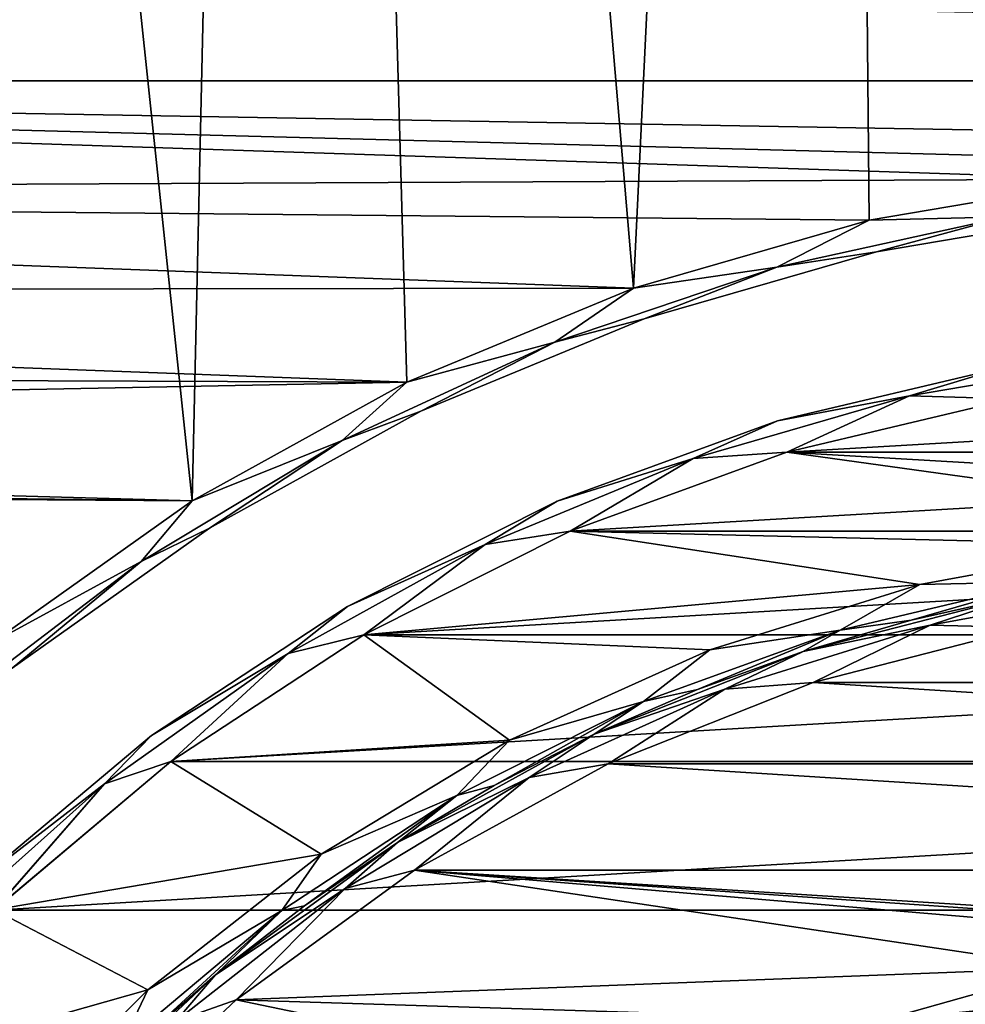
# Model space of a CAD drawing. Header units: millimetres. Extents: x -65 to 65, y -68 to 87.
# Tile 175 of 196: x -8.22 to -2.4, y 57.29 to 63.34. Entities that reach past the tile are written whole.
import ezdxf

# ---------------------------------------------------------------- set-up
doc = ezdxf.new("R2010")
doc.units = ezdxf.units.MM
doc.header["$LTSCALE"] = 65.185185
for name, color, linetype in [('1', 7, 'CONTINUOUS'), ('2', 7, 'CONTINUOUS'), ('26', 7, 'CONTINUOUS'), ('28', 7, 'CONTINUOUS'), ('3', 7, 'CONTINUOUS'), ('31', 7, 'CONTINUOUS'), ('32', 7, 'CONTINUOUS'), ('36', 7, 'CONTINUOUS'), ('539', 7, 'CONTINUOUS'), ('544', 7, 'CONTINUOUS'), ('550', 7, 'CONTINUOUS'), ('562', 7, 'CONTINUOUS'), ('564', 7, 'CONTINUOUS'), ('7', 7, 'CONTINUOUS'), ('8', 7, 'CONTINUOUS')]:
    doc.layers.add(name, color=color, linetype=linetype)

msp = doc.modelspace()

# ---------------------------------------------------------------- linework, layer by layer
at = {"layer": '1', "linetype": 'CONTINUOUS'}
for points in [[(-2.1192, 61.0145, 75.5), (3.4997, 60.6872, 75.5), (-3.4997, 60.6872, 75.5), (-2.1192, 61.0145, 75.5)], [(-4.8326, 60.2019, 75.5), (-3.4997, 60.6872, 75.5), (0, 60.2019, 75.5), (-4.8326, 60.2019, 75.5)], [(3.4997, 60.6872, 75.5), (4.8326, 60.2019, 75.5), (-3.4997, 60.6872, 75.5), (3.4997, 60.6872, 75.5)], [(4.8326, 60.2019, 75.5), (0, 60.2019, 75.5), (-3.4997, 60.6872, 75.5), (4.8326, 60.2019, 75.5)], [(-6.1003, 59.5653, 75.5), (-4.8326, 60.2019, 75.5), (-2.6811, 59.8743, 75.5), (-6.1003, 59.5653, 75.5)], [(-4.8326, 60.2019, 75.5), (0, 60.2019, 75.5), (0, 60.2, 75.5), (-4.8326, 60.2019, 75.5)], [(-2.6811, 59.8743, 75.5), (-4.8326, 60.2019, 75.5), (-1.3506, 60.1182, 75.5), (-2.6811, 59.8743, 75.5)], [(-1.3506, 60.1182, 75.5), (-4.8326, 60.2019, 75.5), (0, 60.2, 75.5), (-1.3506, 60.1182, 75.5)], [(-3.9721, 59.4719, 75.5), (-6.1003, 59.5653, 75.5), (-2.6811, 59.8743, 75.5), (-3.9721, 59.4719, 75.5)], [(-7.2856, 58.7856, 75.5), (-6.1003, 59.5653, 75.5), (-5.2051, 58.9169, 75.5), (-7.2856, 58.7856, 75.5)], [(-5.2051, 58.9169, 75.5), (-6.1003, 59.5653, 75.5), (-3.9721, 59.4719, 75.5), (-5.2051, 58.9169, 75.5)], [(-6.3625, 58.2172, 75.5), (-7.2856, 58.7856, 75.5), (-5.2051, 58.9169, 75.5), (-6.3625, 58.2172, 75.5)], [(-8.3728, 57.8734, 75.5), (-7.2856, 58.7856, 75.5), (-6.3625, 58.2172, 75.5), (-8.3728, 57.8734, 75.5)], [(-7.4274, 57.3829, 75.5), (-8.3728, 57.8734, 75.5), (-6.3625, 58.2172, 75.5), (-7.4274, 57.3829, 75.5)], [(-9.3468, 56.8408, 75.5), (-8.3728, 57.8734, 75.5), (-7.4274, 57.3829, 75.5), (-9.3468, 56.8408, 75.5)], [(-8.3842, 56.4259, 75.5), (-9.3468, 56.8408, 75.5), (-7.4274, 57.3829, 75.5), (-8.3842, 56.4259, 75.5)]]:
    msp.add_3dface(points, dxfattribs=at)
at = {"layer": '2', "linetype": 'CONTINUOUS'}
for points in [[(-2.0612, 59.8052, 86.8), (-3.3992, 59.4616, 86.8), (-2.0612, 59.8052, 75.7), (-2.0612, 59.8052, 86.8)], [(-2.0612, 59.8052, 75.7), (-3.3992, 59.4616, 86.8), (-2.7356, 59.6544, 75.7), (-2.0612, 59.8052, 75.7)], [(-2.7356, 59.6544, 75.7), (-3.3992, 59.4616, 86.8), (-3.3992, 59.4616, 75.7), (-2.7356, 59.6544, 75.7)], [(-3.3992, 59.4616, 86.8), (-4.6836, 58.9531, 86.8), (-3.3992, 59.4616, 75.7), (-3.3992, 59.4616, 86.8)], [(-3.3992, 59.4616, 75.7), (-4.6836, 58.9531, 86.8), (-4.0494, 59.2275, 75.7), (-3.3992, 59.4616, 75.7)], [(-4.0494, 59.2275, 75.7), (-4.6836, 58.9531, 86.8), (-4.6836, 58.9531, 75.7), (-4.0494, 59.2275, 75.7)], [(-4.6836, 58.9531, 86.8), (-5.8941, 58.2876, 86.8), (-4.6836, 58.9531, 75.7), (-4.6836, 58.9531, 86.8)], [(-4.6836, 58.9531, 75.7), (-5.8941, 58.2876, 86.8), (-5.2993, 58.6394, 75.7), (-4.6836, 58.9531, 75.7)], [(-5.2993, 58.6394, 75.7), (-5.8941, 58.2876, 86.8), (-5.8941, 58.2876, 75.7), (-5.2993, 58.6394, 75.7)], [(-5.8941, 58.2876, 86.8), (-7.0117, 57.4756, 86.8), (-5.8941, 58.2876, 75.7), (-5.8941, 58.2876, 86.8)], [(-5.8941, 58.2876, 75.7), (-7.0117, 57.4756, 86.8), (-6.4656, 57.8992, 75.7), (-5.8941, 58.2876, 75.7)], [(-6.4656, 57.8992, 75.7), (-7.0117, 57.4756, 86.8), (-7.0117, 57.4756, 75.7), (-6.4656, 57.8992, 75.7)], [(-7.0117, 57.4756, 86.8), (-8.0187, 56.53, 86.8), (-7.0117, 57.4756, 75.7), (-7.0117, 57.4756, 86.8)], [(-7.0117, 57.4756, 75.7), (-8.0187, 56.53, 86.8), (-7.53, 57.0187, 75.7), (-7.0117, 57.4756, 75.7)]]:
    msp.add_3dface(points, dxfattribs=at)
at = {"layer": '26', "linetype": 'CONTINUOUS'}
for points in [[(-1.3818, 61.2638, 75.5586), (-2.1192, 61.0145, 75.5), (-2.7462, 61.032, 75.5586), (-1.3818, 61.2638, 75.5586)], [(-2.1532, 61.2116, 75.7), (-1.3818, 61.2638, 75.5586), (-2.7462, 61.032, 75.5586), (-2.1532, 61.2116, 75.7)], [(-3.5564, 60.8791, 75.7), (-2.1532, 61.2116, 75.7), (-2.7462, 61.032, 75.5586), (-3.5564, 60.8791, 75.7)], [(-2.7462, 61.032, 75.5586), (-3.4997, 60.6872, 75.5), (-4.0761, 60.6489, 75.5586), (-2.7462, 61.032, 75.5586)], [(-3.5564, 60.8791, 75.7), (-2.7462, 61.032, 75.5586), (-4.0761, 60.6489, 75.5586), (-3.5564, 60.8791, 75.7)], [(-2.1192, 61.0145, 75.5), (-3.4997, 60.6872, 75.5), (-2.7462, 61.032, 75.5586), (-2.1192, 61.0145, 75.5)], [(-4.9114, 60.3859, 75.7), (-3.5564, 60.8791, 75.7), (-4.0761, 60.6489, 75.5586), (-4.9114, 60.3859, 75.7)], [(-4.0761, 60.6489, 75.5586), (-4.8326, 60.2019, 75.5), (-5.3547, 60.1192, 75.5586), (-4.0761, 60.6489, 75.5586)], [(-4.9114, 60.3859, 75.7), (-4.0761, 60.6489, 75.5586), (-5.3547, 60.1192, 75.5586), (-4.9114, 60.3859, 75.7)], [(-3.4997, 60.6872, 75.5), (-4.8326, 60.2019, 75.5), (-4.0761, 60.6489, 75.5586), (-3.4997, 60.6872, 75.5)], [(-6.2, 59.7387, 75.7), (-4.9114, 60.3859, 75.7), (-5.3547, 60.1192, 75.5586), (-6.2, 59.7387, 75.7)], [(-4.8326, 60.2019, 75.5), (-6.1003, 59.5653, 75.5), (-5.3547, 60.1192, 75.5586), (-4.8326, 60.2019, 75.5)], [(-5.3547, 60.1192, 75.5586), (-6.1003, 59.5653, 75.5), (-6.566, 59.4498, 75.5586), (-5.3547, 60.1192, 75.5586)], [(-6.2, 59.7387, 75.7), (-5.3547, 60.1192, 75.5586), (-6.566, 59.4498, 75.5586), (-6.2, 59.7387, 75.7)], [(-7.4048, 58.9463, 75.7), (-6.2, 59.7387, 75.7), (-6.566, 59.4498, 75.5586), (-7.4048, 58.9463, 75.7)], [(-6.1003, 59.5653, 75.5), (-7.2856, 58.7856, 75.5), (-6.566, 59.4498, 75.5586), (-6.1003, 59.5653, 75.5)], [(-6.566, 59.4498, 75.5586), (-7.2856, 58.7856, 75.5), (-7.6948, 58.6489, 75.5586), (-6.566, 59.4498, 75.5586)], [(-7.4048, 58.9463, 75.7), (-6.566, 59.4498, 75.5586), (-7.6948, 58.6489, 75.5586), (-7.4048, 58.9463, 75.7)], [(-8.5094, 58.0194, 75.7), (-7.4048, 58.9463, 75.7), (-7.6948, 58.6489, 75.5586), (-8.5094, 58.0194, 75.7)], [(-7.2856, 58.7856, 75.5), (-8.3728, 57.8734, 75.5), (-7.6948, 58.6489, 75.5586), (-7.2856, 58.7856, 75.5)], [(-7.6948, 58.6489, 75.5586), (-8.3728, 57.8734, 75.5), (-8.7267, 57.7267, 75.5586), (-7.6948, 58.6489, 75.5586)], [(-8.5094, 58.0194, 75.7), (-7.6948, 58.6489, 75.5586), (-8.7267, 57.7267, 75.5586), (-8.5094, 58.0194, 75.7)]]:
    msp.add_3dface(points, dxfattribs=at)
at = {"layer": '28', "linetype": 'CONTINUOUS'}
for points in [[(-2.6811, 59.8743, 75.5), (-1.3506, 60.1182, 75.5), (-1.9203, 59.8906, 75.5586), (-2.6811, 59.8743, 75.5)], [(-3.9721, 59.4719, 75.5), (-2.6811, 59.8743, 75.5), (-3.1716, 59.594, 75.5586), (-3.9721, 59.4719, 75.5)], [(-2.6811, 59.8743, 75.5), (-1.9203, 59.8906, 75.5586), (-3.1716, 59.594, 75.5586), (-2.6811, 59.8743, 75.5)], [(-1.9203, 59.8906, 75.5586), (-2.7356, 59.6544, 75.7), (-3.1716, 59.594, 75.5586), (-1.9203, 59.8906, 75.5586)], [(-2.0612, 59.8052, 75.7), (-2.7356, 59.6544, 75.7), (-1.9203, 59.8906, 75.5586), (-2.0612, 59.8052, 75.7)], [(-2.7356, 59.6544, 75.7), (-3.3992, 59.4616, 75.7), (-3.1716, 59.594, 75.5586), (-2.7356, 59.6544, 75.7)], [(-3.9721, 59.4719, 75.5), (-3.1716, 59.594, 75.5586), (-4.3801, 59.1542, 75.5586), (-3.9721, 59.4719, 75.5)], [(-3.1716, 59.594, 75.5586), (-4.0494, 59.2275, 75.7), (-4.3801, 59.1542, 75.5586), (-3.1716, 59.594, 75.5586)], [(-3.3992, 59.4616, 75.7), (-4.0494, 59.2275, 75.7), (-3.1716, 59.594, 75.5586), (-3.3992, 59.4616, 75.7)], [(-5.2051, 58.9169, 75.5), (-3.9721, 59.4719, 75.5), (-4.3801, 59.1542, 75.5586), (-5.2051, 58.9169, 75.5)], [(-4.0494, 59.2275, 75.7), (-4.6836, 58.9531, 75.7), (-4.3801, 59.1542, 75.5586), (-4.0494, 59.2275, 75.7)], [(-5.2051, 58.9169, 75.5), (-4.3801, 59.1542, 75.5586), (-5.5293, 58.577, 75.5586), (-5.2051, 58.9169, 75.5)], [(-4.3801, 59.1542, 75.5586), (-5.2993, 58.6394, 75.7), (-5.5293, 58.577, 75.5586), (-4.3801, 59.1542, 75.5586)], [(-4.6836, 58.9531, 75.7), (-5.2993, 58.6394, 75.7), (-4.3801, 59.1542, 75.5586), (-4.6836, 58.9531, 75.7)], [(-6.3625, 58.2172, 75.5), (-5.2051, 58.9169, 75.5), (-5.5293, 58.577, 75.5586), (-6.3625, 58.2172, 75.5)], [(-5.2993, 58.6394, 75.7), (-5.8941, 58.2876, 75.7), (-5.5293, 58.577, 75.5586), (-5.2993, 58.6394, 75.7)], [(-6.3625, 58.2172, 75.5), (-5.5293, 58.577, 75.5586), (-6.6037, 57.8703, 75.5586), (-6.3625, 58.2172, 75.5)], [(-5.5293, 58.577, 75.5586), (-6.4656, 57.8992, 75.7), (-6.6037, 57.8703, 75.5586), (-5.5293, 58.577, 75.5586)], [(-5.8941, 58.2876, 75.7), (-6.4656, 57.8992, 75.7), (-5.5293, 58.577, 75.5586), (-5.8941, 58.2876, 75.7)], [(-7.4274, 57.3829, 75.5), (-6.3625, 58.2172, 75.5), (-6.6037, 57.8703, 75.5586), (-7.4274, 57.3829, 75.5)], [(-7.4274, 57.3829, 75.5), (-6.6037, 57.8703, 75.5586), (-7.5889, 57.0437, 75.5586), (-7.4274, 57.3829, 75.5)], [(-6.6037, 57.8703, 75.5586), (-7.53, 57.0187, 75.7), (-7.5889, 57.0437, 75.5586), (-6.6037, 57.8703, 75.5586)], [(-7.0117, 57.4756, 75.7), (-7.53, 57.0187, 75.7), (-6.6037, 57.8703, 75.5586), (-7.0117, 57.4756, 75.7)], [(-6.4656, 57.8992, 75.7), (-7.0117, 57.4756, 75.7), (-6.6037, 57.8703, 75.5586), (-6.4656, 57.8992, 75.7)], [(-8.3842, 56.4259, 75.5), (-7.4274, 57.3829, 75.5), (-7.5889, 57.0437, 75.5586), (-8.3842, 56.4259, 75.5)]]:
    msp.add_3dface(points, dxfattribs=at)
at = {"layer": '3', "linetype": 'CONTINUOUS'}
for points in [[(-2.0235, 59.6087, 87), (3.3373, 59.2714, 87), (-3.3373, 59.2714, 87), (-2.0235, 59.6087, 87)], [(-3.3373, 59.2714, 87), (4.5986, 58.772, 87), (-4.5986, 58.772, 87), (-3.3373, 59.2714, 87)], [(3.3373, 59.2714, 87), (4.5986, 58.772, 87), (-3.3373, 59.2714, 87), (3.3373, 59.2714, 87)], [(-4.5986, 58.772, 87), (5.7877, 58.1183, 87), (-5.7877, 58.1183, 87), (-4.5986, 58.772, 87)], [(4.5986, 58.772, 87), (5.7877, 58.1183, 87), (-4.5986, 58.772, 87), (4.5986, 58.772, 87)], [(-6.8852, 57.3207, 87), (-5.7877, 58.1183, 87), (-1.7707, 57.5179, 87), (-6.8852, 57.3207, 87)], [(5.7877, 58.1183, 87), (6.8852, 57.3207, 87), (-5.7877, 58.1183, 87), (5.7877, 58.1183, 87)], [(-5.7877, 58.1183, 87), (6.8852, 57.3207, 87), (0.594, 57.6797, 87), (-5.7877, 58.1183, 87)], [(-1.7707, 57.5179, 87), (-5.7877, 58.1183, 87), (-0.594, 57.6797, 87), (-1.7707, 57.5179, 87)], [(-0.594, 57.6797, 87), (-5.7877, 58.1183, 87), (0.594, 57.6797, 87), (-0.594, 57.6797, 87)], [(-2.9143, 57.1973, 87), (-6.8852, 57.3207, 87), (-1.7707, 57.5179, 87), (-2.9143, 57.1973, 87)], [(-7.8738, 56.392, 87), (-6.8852, 57.3207, 87), (-4.0035, 56.7241, 87), (-7.8738, 56.392, 87)], [(-4.0035, 56.7241, 87), (-6.8852, 57.3207, 87), (-2.9143, 57.1973, 87), (-4.0035, 56.7241, 87)]]:
    msp.add_3dface(points, dxfattribs=at)
at = {"layer": '31', "linetype": 'CONTINUOUS'}
for points in [[(-2.0612, 59.8052, 86.8), (-1.3188, 59.8616, 86.9414), (-2.6185, 59.6235, 86.9414), (-2.0612, 59.8052, 86.8)], [(-1.3188, 59.8616, 86.9414), (-2.0235, 59.6087, 87), (-2.6185, 59.6235, 86.9414), (-1.3188, 59.8616, 86.9414)], [(-3.3992, 59.4616, 86.8), (-2.0612, 59.8052, 86.8), (-2.6185, 59.6235, 86.9414), (-3.3992, 59.4616, 86.8)], [(-3.3992, 59.4616, 86.8), (-2.6185, 59.6235, 86.9414), (-3.8799, 59.2304, 86.9414), (-3.3992, 59.4616, 86.8)], [(-2.6185, 59.6235, 86.9414), (-3.3373, 59.2714, 87), (-3.8799, 59.2304, 86.9414), (-2.6185, 59.6235, 86.9414)], [(-2.0235, 59.6087, 87), (-3.3373, 59.2714, 87), (-2.6185, 59.6235, 86.9414), (-2.0235, 59.6087, 87)], [(-4.6836, 58.9531, 86.8), (-3.3992, 59.4616, 86.8), (-3.8799, 59.2304, 86.9414), (-4.6836, 58.9531, 86.8)], [(-3.3373, 59.2714, 87), (-4.5986, 58.772, 87), (-3.8799, 59.2304, 86.9414), (-3.3373, 59.2714, 87)], [(-4.6836, 58.9531, 86.8), (-3.8799, 59.2304, 86.9414), (-5.0847, 58.6881, 86.9414), (-4.6836, 58.9531, 86.8)], [(-3.8799, 59.2304, 86.9414), (-4.5986, 58.772, 87), (-5.0847, 58.6881, 86.9414), (-3.8799, 59.2304, 86.9414)], [(-5.8941, 58.2876, 86.8), (-4.6836, 58.9531, 86.8), (-5.0847, 58.6881, 86.9414), (-5.8941, 58.2876, 86.8)], [(-4.5986, 58.772, 87), (-5.7877, 58.1183, 87), (-5.0847, 58.6881, 86.9414), (-4.5986, 58.772, 87)], [(-5.8941, 58.2876, 86.8), (-5.0847, 58.6881, 86.9414), (-6.2154, 58.0046, 86.9414), (-5.8941, 58.2876, 86.8)], [(-5.0847, 58.6881, 86.9414), (-5.7877, 58.1183, 87), (-6.2154, 58.0046, 86.9414), (-5.0847, 58.6881, 86.9414)], [(-7.0117, 57.4756, 86.8), (-5.8941, 58.2876, 86.8), (-6.2154, 58.0046, 86.9414), (-7.0117, 57.4756, 86.8)], [(-5.7877, 58.1183, 87), (-6.8852, 57.3207, 87), (-6.2154, 58.0046, 86.9414), (-5.7877, 58.1183, 87)], [(-7.0117, 57.4756, 86.8), (-6.2154, 58.0046, 86.9414), (-7.2555, 57.1898, 86.9414), (-7.0117, 57.4756, 86.8)], [(-6.2154, 58.0046, 86.9414), (-6.8852, 57.3207, 87), (-7.2555, 57.1898, 86.9414), (-6.2154, 58.0046, 86.9414)], [(-8.0187, 56.53, 86.8), (-7.0117, 57.4756, 86.8), (-7.2555, 57.1898, 86.9414), (-8.0187, 56.53, 86.8)], [(-6.8852, 57.3207, 87), (-7.8738, 56.392, 87), (-7.2555, 57.1898, 86.9414), (-6.8852, 57.3207, 87)]]:
    msp.add_3dface(points, dxfattribs=at)
at = {"layer": '32', "linetype": 'CONTINUOUS'}
msp.add_3dface([(-2.9143, 57.1973, 87), (-1.7707, 57.5179, 87), (-2.2151, 57.267, 86.9414), (-2.9143, 57.1973, 87)], dxfattribs=at)
at = {"layer": '36', "linetype": 'CONTINUOUS'}
for points in [[(-2.1192, 61.0145, 88.5), (-1.3818, 61.2638, 88.4414), (-2.7462, 61.032, 88.4414), (-2.1192, 61.0145, 88.5)], [(-1.3818, 61.2638, 88.4414), (-2.1532, 61.2116, 88.3), (-2.7462, 61.032, 88.4414), (-1.3818, 61.2638, 88.4414)], [(-2.1532, 61.2116, 88.3), (-3.5564, 60.8791, 88.3), (-2.7462, 61.032, 88.4414), (-2.1532, 61.2116, 88.3)], [(-3.4997, 60.6872, 88.5), (-2.7462, 61.032, 88.4414), (-4.0761, 60.6489, 88.4414), (-3.4997, 60.6872, 88.5)], [(-2.7462, 61.032, 88.4414), (-3.5564, 60.8791, 88.3), (-4.0761, 60.6489, 88.4414), (-2.7462, 61.032, 88.4414)], [(-3.4997, 60.6872, 88.5), (-2.1192, 61.0145, 88.5), (-2.7462, 61.032, 88.4414), (-3.4997, 60.6872, 88.5)], [(-3.5564, 60.8791, 88.3), (-4.9114, 60.3859, 88.3), (-4.0761, 60.6489, 88.4414), (-3.5564, 60.8791, 88.3)], [(-4.8326, 60.2019, 88.5), (-4.0761, 60.6489, 88.4414), (-5.3547, 60.1192, 88.4414), (-4.8326, 60.2019, 88.5)], [(-4.0761, 60.6489, 88.4414), (-4.9114, 60.3859, 88.3), (-5.3547, 60.1192, 88.4414), (-4.0761, 60.6489, 88.4414)], [(-4.8326, 60.2019, 88.5), (-3.4997, 60.6872, 88.5), (-4.0761, 60.6489, 88.4414), (-4.8326, 60.2019, 88.5)], [(-4.9114, 60.3859, 88.3), (-6.2, 59.7387, 88.3), (-5.3547, 60.1192, 88.4414), (-4.9114, 60.3859, 88.3)], [(-6.1003, 59.5653, 88.5), (-4.8326, 60.2019, 88.5), (-5.3547, 60.1192, 88.4414), (-6.1003, 59.5653, 88.5)], [(-6.1003, 59.5653, 88.5), (-5.3547, 60.1192, 88.4414), (-6.566, 59.4498, 88.4414), (-6.1003, 59.5653, 88.5)], [(-5.3547, 60.1192, 88.4414), (-6.2, 59.7387, 88.3), (-6.566, 59.4498, 88.4414), (-5.3547, 60.1192, 88.4414)], [(-6.2, 59.7387, 88.3), (-7.4048, 58.9463, 88.3), (-6.566, 59.4498, 88.4414), (-6.2, 59.7387, 88.3)], [(-7.2856, 58.7856, 88.5), (-6.1003, 59.5653, 88.5), (-6.566, 59.4498, 88.4414), (-7.2856, 58.7856, 88.5)], [(-7.2856, 58.7856, 88.5), (-6.566, 59.4498, 88.4414), (-7.6948, 58.6489, 88.4414), (-7.2856, 58.7856, 88.5)], [(-6.566, 59.4498, 88.4414), (-7.4048, 58.9463, 88.3), (-7.6948, 58.6489, 88.4414), (-6.566, 59.4498, 88.4414)], [(-7.4048, 58.9463, 88.3), (-8.5094, 58.0194, 88.3), (-7.6948, 58.6489, 88.4414), (-7.4048, 58.9463, 88.3)], [(-8.3728, 57.8733, 88.5), (-7.2856, 58.7856, 88.5), (-7.6948, 58.6489, 88.4414), (-8.3728, 57.8733, 88.5)], [(-8.3728, 57.8733, 88.5), (-7.6948, 58.6489, 88.4414), (-8.7267, 57.7267, 88.4414), (-8.3728, 57.8733, 88.5)], [(-7.6948, 58.6489, 88.4414), (-8.5094, 58.0194, 88.3), (-8.7267, 57.7267, 88.4414), (-7.6948, 58.6489, 88.4414)]]:
    msp.add_3dface(points, dxfattribs=at)
at = {"layer": '539', "linetype": 'CONTINUOUS'}
for points in [[(0.1179, 86.9999, 87.5), (-3.2282, 86.9192, 87.5), (0, 62.45, 87.5), (0.1179, 86.9999, 87.5)], [(-3.2282, 86.9192, 87.5), (-6.5656, 86.665, 87.5), (-4.4423, 61.6952, 87.5), (-3.2282, 86.9192, 87.5)], [(-2.993, 62.1128, 87.5), (-3.2282, 86.9192, 87.5), (-4.4423, 61.6952, 87.5), (-2.993, 62.1128, 87.5)], [(0, 62.45, 87.5), (-3.2282, 86.9192, 87.5), (-1.5059, 62.3654, 87.5), (0, 62.45, 87.5)], [(-1.5059, 62.3654, 87.5), (-3.2282, 86.9192, 87.5), (-2.993, 62.1128, 87.5), (-1.5059, 62.3654, 87.5)], [(-6.5656, 86.665, 87.5), (-9.8854, 86.238, 87.5), (-7.1559, 60.3884, 87.5), (-6.5656, 86.665, 87.5)], [(-5.8358, 61.118, 87.5), (-6.5656, 86.665, 87.5), (-7.1559, 60.3884, 87.5), (-5.8358, 61.118, 87.5)], [(-4.4423, 61.6952, 87.5), (-6.5656, 86.665, 87.5), (-5.8358, 61.118, 87.5), (-4.4423, 61.6952, 87.5)], [(-7.1559, 60.3884, 87.5), (-9.8854, 86.238, 87.5), (-8.386, 59.5156, 87.5), (-7.1559, 60.3884, 87.5)]]:
    msp.add_3dface(points, dxfattribs=at)
at = {"layer": '544', "linetype": 'CONTINUOUS'}
for points in [[(-19.5769, 63.7196, 85), (19.8045, 62.9693, 85), (-19.8045, 62.9693, 85), (-19.5769, 63.7196, 85)], [(19.5769, 63.7196, 85), (19.8045, 62.9693, 85), (-19.5769, 63.7196, 85), (19.5769, 63.7196, 85)], [(-19.8045, 62.9693, 85), (-1.5059, 62.3654, 85), (-20.1741, 62.2777, 85), (-19.8045, 62.9693, 85)], [(0, 62.45, 85), (-1.5059, 62.3654, 85), (-19.8045, 62.9693, 85), (0, 62.45, 85)], [(20.1741, 62.2777, 85), (0, 62.45, 85), (-19.8045, 62.9693, 85), (20.1741, 62.2777, 85)], [(19.8045, 62.9693, 85), (20.1741, 62.2777, 85), (-19.8045, 62.9693, 85), (19.8045, 62.9693, 85)], [(-1.5059, 62.3654, 85), (-2.993, 62.1128, 85), (-20.1741, 62.2777, 85), (-1.5059, 62.3654, 85)], [(-20.1741, 62.2777, 85), (-4.4423, 61.6952, 85), (-20.6716, 61.6716, 85), (-20.1741, 62.2777, 85)], [(-2.993, 62.1128, 85), (-4.4423, 61.6952, 85), (-20.1741, 62.2777, 85), (-2.993, 62.1128, 85)], [(-20.6716, 61.6716, 85), (-5.8358, 61.118, 85), (-21.2777, 61.1741, 85), (-20.6716, 61.6716, 85)], [(-4.4423, 61.6952, 85), (-5.8358, 61.118, 85), (-20.6716, 61.6716, 85), (-4.4423, 61.6952, 85)], [(-21.2777, 61.1741, 85), (-5.8358, 61.118, 85), (-21.9693, 60.8045, 85), (-21.2777, 61.1741, 85)], [(-5.8358, 61.118, 85), (-7.1559, 60.3884, 85), (-21.9693, 60.8045, 85), (-5.8358, 61.118, 85)], [(-21.9693, 60.8045, 85), (-7.1559, 60.3884, 85), (-22.7196, 60.5769, 85), (-21.9693, 60.8045, 85)], [(-22.7196, 60.5769, 85), (-7.1559, 60.3884, 85), (-23.5, 60.5, 85), (-22.7196, 60.5769, 85)], [(-7.1559, 60.3884, 85), (-8.386, 59.5156, 85), (-23.5, 60.5, 85), (-7.1559, 60.3884, 85)]]:
    msp.add_3dface(points, dxfattribs=at)
at = {"layer": '550', "linetype": 'CONTINUOUS'}
for points in [[(-2.9484, 61.9178, 85.2), (-1.4835, 62.1667, 85.2), (-2.9484, 61.9178, 87.3), (-2.9484, 61.9178, 85.2)], [(-2.9484, 61.9178, 87.3), (-1.4835, 62.1667, 85.2), (-1.4835, 62.1667, 87.3), (-2.9484, 61.9178, 87.3)], [(-4.3762, 61.5065, 85.2), (-2.9484, 61.9178, 85.2), (-4.3762, 61.5065, 87.3), (-4.3762, 61.5065, 85.2)], [(-4.3762, 61.5065, 87.3), (-2.9484, 61.9178, 85.2), (-2.9484, 61.9178, 87.3), (-4.3762, 61.5065, 87.3)], [(-5.749, 60.9378, 85.2), (-4.3762, 61.5065, 85.2), (-5.749, 60.9378, 87.3), (-5.749, 60.9378, 85.2)], [(-5.749, 60.9378, 87.3), (-4.3762, 61.5065, 85.2), (-4.3762, 61.5065, 87.3), (-5.749, 60.9378, 87.3)], [(-7.0494, 60.2191, 85.2), (-5.749, 60.9378, 85.2), (-7.0494, 60.2191, 87.3), (-7.0494, 60.2191, 85.2)], [(-7.0494, 60.2191, 87.3), (-5.749, 60.9378, 85.2), (-5.749, 60.9378, 87.3), (-7.0494, 60.2191, 87.3)], [(-8.2612, 59.3593, 85.2), (-7.0494, 60.2191, 85.2), (-8.2612, 59.3593, 87.3), (-8.2612, 59.3593, 85.2)], [(-8.2612, 59.3593, 87.3), (-7.0494, 60.2191, 85.2), (-7.0494, 60.2191, 87.3), (-8.2612, 59.3593, 87.3)]]:
    msp.add_3dface(points, dxfattribs=at)
at = {"layer": '562', "linetype": 'CONTINUOUS'}
for points in [[(-2.993, 62.1128, 85), (-1.5059, 62.3654, 85), (-2.1531, 62.1333, 85.0586), (-2.993, 62.1128, 85)], [(-1.4835, 62.1667, 85.2), (-2.9484, 61.9178, 85.2), (-2.1531, 62.1333, 85.0586), (-1.4835, 62.1667, 85.2)], [(-4.4423, 61.6952, 85), (-2.993, 62.1128, 85), (-3.5604, 61.8235, 85.0586), (-4.4423, 61.6952, 85)], [(-3.5604, 61.8235, 85.0586), (-2.993, 62.1128, 85), (-2.1531, 62.1333, 85.0586), (-3.5604, 61.8235, 85.0586)], [(-2.9484, 61.9178, 85.2), (-3.5604, 61.8235, 85.0586), (-2.1531, 62.1333, 85.0586), (-2.9484, 61.9178, 85.2)], [(-2.9484, 61.9178, 85.2), (-4.3762, 61.5065, 85.2), (-3.5604, 61.8235, 85.0586), (-2.9484, 61.9178, 85.2)], [(-4.926, 61.3634, 85.0586), (-4.4423, 61.6952, 85), (-3.5604, 61.8235, 85.0586), (-4.926, 61.3634, 85.0586)], [(-4.3762, 61.5065, 85.2), (-4.926, 61.3634, 85.0586), (-3.5604, 61.8235, 85.0586), (-4.3762, 61.5065, 85.2)], [(-5.8358, 61.118, 85), (-4.4423, 61.6952, 85), (-4.926, 61.3634, 85.0586), (-5.8358, 61.118, 85)], [(-4.3762, 61.5065, 85.2), (-5.749, 60.9378, 85.2), (-4.926, 61.3634, 85.0586), (-4.3762, 61.5065, 85.2)], [(-6.2339, 60.7583, 85.0586), (-5.8358, 61.118, 85), (-4.926, 61.3634, 85.0586), (-6.2339, 60.7583, 85.0586)], [(-5.749, 60.9378, 85.2), (-6.2339, 60.7583, 85.0586), (-4.926, 61.3634, 85.0586), (-5.749, 60.9378, 85.2)], [(-7.1559, 60.3884, 85), (-5.8358, 61.118, 85), (-6.2339, 60.7583, 85.0586), (-7.1559, 60.3884, 85)], [(-5.749, 60.9378, 85.2), (-7.0494, 60.2191, 85.2), (-6.2339, 60.7583, 85.0586), (-5.749, 60.9378, 85.2)], [(-7.4686, 60.0154, 85.0586), (-7.1559, 60.3884, 85), (-6.2339, 60.7583, 85.0586), (-7.4686, 60.0154, 85.0586)], [(-7.0494, 60.2191, 85.2), (-7.4686, 60.0154, 85.0586), (-6.2339, 60.7583, 85.0586), (-7.0494, 60.2191, 85.2)], [(-8.386, 59.5156, 85), (-7.1559, 60.3884, 85), (-7.4686, 60.0154, 85.0586), (-8.386, 59.5156, 85)], [(-7.0494, 60.2191, 85.2), (-8.2612, 59.3593, 85.2), (-7.4686, 60.0154, 85.0586), (-7.0494, 60.2191, 85.2)], [(-8.6158, 59.1433, 85.0586), (-8.386, 59.5156, 85), (-7.4686, 60.0154, 85.0586), (-8.6158, 59.1433, 85.0586)], [(-8.2612, 59.3593, 85.2), (-8.6158, 59.1433, 85.0586), (-7.4686, 60.0154, 85.0586), (-8.2612, 59.3593, 85.2)]]:
    msp.add_3dface(points, dxfattribs=at)
at = {"layer": '564', "linetype": 'CONTINUOUS'}
for points in [[(-1.5059, 62.3654, 87.5), (-2.993, 62.1128, 87.5), (-2.1531, 62.1333, 87.4414), (-1.5059, 62.3654, 87.5)], [(-2.9484, 61.9178, 87.3), (-1.4835, 62.1667, 87.3), (-2.1531, 62.1333, 87.4414), (-2.9484, 61.9178, 87.3)], [(-2.993, 62.1128, 87.5), (-4.4423, 61.6952, 87.5), (-3.5604, 61.8235, 87.4414), (-2.993, 62.1128, 87.5)], [(-2.1531, 62.1333, 87.4414), (-2.993, 62.1128, 87.5), (-3.5604, 61.8235, 87.4414), (-2.1531, 62.1333, 87.4414)], [(-2.9484, 61.9178, 87.3), (-2.1531, 62.1333, 87.4414), (-3.5604, 61.8235, 87.4414), (-2.9484, 61.9178, 87.3)], [(-4.3762, 61.5065, 87.3), (-2.9484, 61.9178, 87.3), (-3.5604, 61.8235, 87.4414), (-4.3762, 61.5065, 87.3)], [(-3.5604, 61.8235, 87.4414), (-4.4423, 61.6952, 87.5), (-4.926, 61.3634, 87.4414), (-3.5604, 61.8235, 87.4414)], [(-4.3762, 61.5065, 87.3), (-3.5604, 61.8235, 87.4414), (-4.926, 61.3634, 87.4414), (-4.3762, 61.5065, 87.3)], [(-4.4423, 61.6952, 87.5), (-5.8358, 61.118, 87.5), (-4.926, 61.3634, 87.4414), (-4.4423, 61.6952, 87.5)], [(-5.749, 60.9378, 87.3), (-4.3762, 61.5065, 87.3), (-4.926, 61.3634, 87.4414), (-5.749, 60.9378, 87.3)], [(-4.926, 61.3634, 87.4414), (-5.8358, 61.118, 87.5), (-6.2339, 60.7583, 87.4414), (-4.926, 61.3634, 87.4414)], [(-5.749, 60.9378, 87.3), (-4.926, 61.3634, 87.4414), (-6.2339, 60.7583, 87.4414), (-5.749, 60.9378, 87.3)], [(-5.8358, 61.118, 87.5), (-7.1559, 60.3884, 87.5), (-6.2339, 60.7583, 87.4414), (-5.8358, 61.118, 87.5)], [(-7.0494, 60.2191, 87.3), (-5.749, 60.9378, 87.3), (-6.2339, 60.7583, 87.4414), (-7.0494, 60.2191, 87.3)], [(-6.2339, 60.7583, 87.4414), (-7.1559, 60.3884, 87.5), (-7.4686, 60.0154, 87.4414), (-6.2339, 60.7583, 87.4414)], [(-7.0494, 60.2191, 87.3), (-6.2339, 60.7583, 87.4414), (-7.4686, 60.0154, 87.4414), (-7.0494, 60.2191, 87.3)], [(-7.1559, 60.3884, 87.5), (-8.386, 59.5156, 87.5), (-7.4686, 60.0154, 87.4414), (-7.1559, 60.3884, 87.5)], [(-8.2612, 59.3593, 87.3), (-7.0494, 60.2191, 87.3), (-7.4686, 60.0154, 87.4414), (-8.2612, 59.3593, 87.3)], [(-7.4686, 60.0154, 87.4414), (-8.386, 59.5156, 87.5), (-8.6158, 59.1433, 87.4414), (-7.4686, 60.0154, 87.4414)], [(-8.2612, 59.3593, 87.3), (-7.4686, 60.0154, 87.4414), (-8.6158, 59.1433, 87.4414), (-8.2612, 59.3593, 87.3)]]:
    msp.add_3dface(points, dxfattribs=at)
at = {"layer": '7', "linetype": 'CONTINUOUS'}
for points in [[(-2.1192, 61.0145, 88.5), (-3.4997, 60.6872, 88.5), (2.1192, 61.0145, 88.5), (-2.1192, 61.0145, 88.5)], [(2.1192, 61.0145, 88.5), (-3.4997, 60.6872, 88.5), (3.4997, 60.6872, 88.5), (2.1192, 61.0145, 88.5)], [(-3.4997, 60.6872, 88.5), (-4.8326, 60.2019, 88.5), (3.4997, 60.6872, 88.5), (-3.4997, 60.6872, 88.5)], [(3.4997, 60.6872, 88.5), (-4.8326, 60.2019, 88.5), (4.8326, 60.2019, 88.5), (3.4997, 60.6872, 88.5)], [(-4.8326, 60.2019, 88.5), (-6.1003, 59.5653, 88.5), (4.8326, 60.2019, 88.5), (-4.8326, 60.2019, 88.5)], [(4.8326, 60.2019, 88.5), (-6.1003, 59.5653, 88.5), (6.1003, 59.5653, 88.5), (4.8326, 60.2019, 88.5)], [(-6.1003, 59.5653, 88.5), (-7.2856, 58.7856, 88.5), (6.1003, 59.5653, 88.5), (-6.1003, 59.5653, 88.5)], [(6.1003, 59.5653, 88.5), (-7.2856, 58.7856, 88.5), (7.2856, 58.7856, 88.5), (6.1003, 59.5653, 88.5)], [(-7.2856, 58.7856, 88.5), (-8.3728, 57.8733, 88.5), (7.2856, 58.7856, 88.5), (-7.2856, 58.7856, 88.5)], [(7.2856, 58.7856, 88.5), (-8.3728, 57.8733, 88.5), (8.3728, 57.8733, 88.5), (7.2856, 58.7856, 88.5)], [(-8.3728, 57.8733, 88.5), (-9.3468, 56.8408, 88.5), (8.3728, 57.8733, 88.5), (-8.3728, 57.8733, 88.5)], [(8.3728, 57.8733, 88.5), (-9.3468, 56.8408, 88.5), (9.3468, 56.8408, 88.5), (8.3728, 57.8733, 88.5)]]:
    msp.add_3dface(points, dxfattribs=at)
at = {"layer": '8', "linetype": 'CONTINUOUS'}
for points in [[(-2.1532, 61.2116, 75.7), (-3.5564, 60.8791, 75.7), (-2.1532, 61.2116, 88.3), (-2.1532, 61.2116, 75.7)], [(-2.1532, 61.2116, 88.3), (-3.5564, 60.8791, 75.7), (-3.5564, 60.8791, 88.3), (-2.1532, 61.2116, 88.3)], [(-3.5564, 60.8791, 75.7), (-4.9114, 60.3859, 75.7), (-3.5564, 60.8791, 88.3), (-3.5564, 60.8791, 75.7)], [(-3.5564, 60.8791, 88.3), (-4.9114, 60.3859, 75.7), (-4.9114, 60.3859, 88.3), (-3.5564, 60.8791, 88.3)], [(-4.9114, 60.3859, 75.7), (-6.2, 59.7387, 75.7), (-4.9114, 60.3859, 88.3), (-4.9114, 60.3859, 75.7)], [(-4.9114, 60.3859, 88.3), (-6.2, 59.7387, 75.7), (-6.2, 59.7387, 88.3), (-4.9114, 60.3859, 88.3)], [(-6.2, 59.7387, 75.7), (-7.4048, 58.9463, 75.7), (-6.2, 59.7387, 88.3), (-6.2, 59.7387, 75.7)], [(-6.2, 59.7387, 88.3), (-7.4048, 58.9463, 75.7), (-7.4048, 58.9463, 88.3), (-6.2, 59.7387, 88.3)], [(-7.4048, 58.9463, 75.7), (-8.5094, 58.0194, 75.7), (-7.4048, 58.9463, 88.3), (-7.4048, 58.9463, 75.7)], [(-7.4048, 58.9463, 88.3), (-8.5094, 58.0194, 75.7), (-8.5094, 58.0194, 88.3), (-7.4048, 58.9463, 88.3)]]:
    msp.add_3dface(points, dxfattribs=at)

doc.saveas('drawing.dxf')
